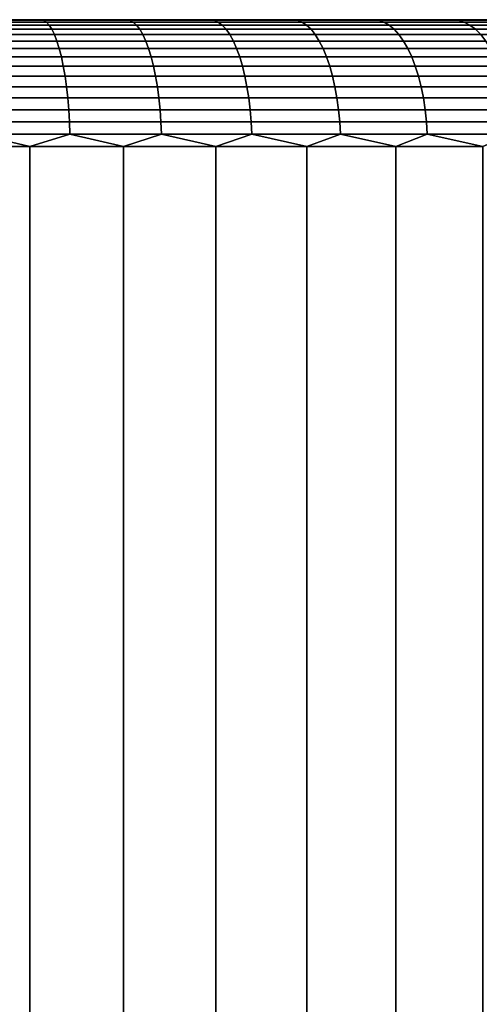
# Model space of a CAD drawing. Header units: metres. Extents: x -109 to 109, y -342 to 66.
# Tile 113 of 256: x -73.57 to -69.95, y 14.24 to 22. Entities that reach past the tile are written whole.
import ezdxf

# ---------------------------------------------------------------- set-up
doc = ezdxf.new("R2010")
doc.units = ezdxf.units.M
doc.layers.add('solid_K_24_62_16_000B91', color=7, linetype='CONTINUOUS')

msp = doc.modelspace()

# ---------------------------------------------------------------- linework, layer by layer
at = {"layer": 'solid_K_24_62_16_000B91'}
for points in [[(-63.018879, 22, -0.713614), (-89.9953, 22, -0.356733), (-90, 22), (-63.004696, 22, -0.356733)], [(-89.9953, 22, 0.356733), (-63, 22), (-63.004696, 22, -0.356733), (-90, 22)], [(-63.042534, 22, -1.070775), (-89.981125, 22, -0.713614), (-89.9953, 22, -0.356733), (-63.018879, 22, -0.713614)], [(-89.981125, 22, 0.713614), (-63.004696, 22, 0.356733), (-63, 22), (-89.9953, 22, 0.356733)], [(-63.075699, 22, -1.427599), (-89.957466, 22, -1.070775), (-89.981125, 22, -0.713614), (-63.042534, 22, -1.070775)], [(-89.957466, 22, 1.070775), (-63.018879, 22, 0.713614), (-63.004696, 22, 0.356733), (-89.981125, 22, 0.713614)], [(-63.118389, 22, -1.783965), (-89.924301, 22, -1.427599), (-89.957466, 22, -1.070775), (-63.075699, 22, -1.427599)], [(-89.924301, 22, 1.427599), (-63.042534, 22, 1.070775), (-63.018879, 22, 0.713614), (-89.957466, 22, 1.070775)], [(-63.170586, 22, -2.139295), (-89.881607, 22, -1.783965), (-89.924301, 22, -1.427599), (-63.118389, 22, -1.783965)], [(-89.881607, 22, 1.783965), (-63.075699, 22, 1.427599), (-63.042534, 22, 1.070775), (-89.924301, 22, 1.427599)], [(-63.232281, 22, -2.493508), (-89.829414, 22, -2.139295), (-89.881607, 22, -1.783965), (-63.170586, 22, -2.139295)], [(-89.829414, 22, 2.139295), (-63.118389, 22, 1.783965), (-63.075699, 22, 1.427599), (-89.881607, 22, 1.783965)], [(-63.303406, 22, -2.846016), (-89.767723, 22, -2.493508), (-89.829414, 22, -2.139295), (-63.232281, 22, -2.493508)], [(-89.767723, 22, 2.493508), (-63.170586, 22, 2.139295), (-63.118389, 22, 1.783965), (-89.829414, 22, 2.139295)], [(-63.383942, 22, -3.196723), (-89.696594, 22, -2.846016), (-89.767723, 22, -2.493508), (-63.303406, 22, -2.846016)], [(-89.696594, 22, 2.846016), (-63.232281, 22, 2.493508), (-63.170586, 22, 2.139295), (-89.767723, 22, 2.493508)], [(-63.473785, 22, -3.545088), (-89.616058, 22, -3.196723), (-89.696594, 22, -2.846016), (-63.383942, 22, -3.196723)], [(-89.616058, 22, 3.196723), (-63.303406, 22, 2.846016), (-63.232281, 22, 2.493508), (-89.696594, 22, 2.846016)], [(-63.57288, 22, -3.890957), (-89.526215, 22, -3.545088), (-89.616058, 22, -3.196723), (-63.473785, 22, -3.545088)], [(-89.526215, 22, 3.545088), (-63.383942, 22, 3.196723), (-63.303406, 22, 2.846016), (-89.616058, 22, 3.196723)], [(-63.681107, 22, -4.233901), (-89.427124, 22, -3.890957), (-89.526215, 22, -3.545088), (-63.57288, 22, -3.890957)], [(-89.427124, 22, 3.890957), (-63.473785, 22, 3.545088), (-63.383942, 22, 3.196723), (-89.526215, 22, 3.545088)], [(-63.798389, 22, -4.573744), (-89.318893, 22, -4.233901), (-89.427124, 22, -3.890957), (-63.681107, 22, -4.233901)], [(-89.318893, 22, 4.233901), (-63.57288, 22, 3.890957), (-63.473785, 22, 3.545088), (-89.427124, 22, 3.890957)], [(-63.924664, 22, -4.910286), (-89.201607, 22, -4.573744), (-89.318893, 22, -4.233901), (-63.798389, 22, -4.573744)], [(-89.201607, 22, 4.573744), (-63.681107, 22, 4.233901), (-63.57288, 22, 3.890957), (-89.318893, 22, 4.233901)], [(-64.059814, 22, -5.243268), (-89.075333, 22, -4.910286), (-89.201607, 22, -4.573744), (-63.924664, 22, -4.910286)], [(-89.075333, 22, 4.910286), (-63.798389, 22, 4.573744), (-63.681107, 22, 4.233901), (-89.201607, 22, 4.573744)], [(-64.203819, 22, -5.572597), (-88.940186, 22, -5.243268), (-89.075333, 22, -4.910286), (-64.059814, 22, -5.243268)], [(-88.940186, 22, 5.243268), (-63.924664, 22, 4.910286), (-63.798389, 22, 4.573744), (-89.075333, 22, 4.910286)], [(-64.356514, 22, -5.897942), (-88.796181, 22, -5.572597), (-88.940186, 22, -5.243268), (-64.203819, 22, -5.572597)], [(-88.796181, 22, 5.572597), (-64.059814, 22, 5.243268), (-63.924664, 22, 4.910286), (-88.940186, 22, 5.243268)], [(-64.517891, 22, -6.219251), (-88.643486, 22, -5.897942), (-88.796181, 22, -5.572597), (-64.356514, 22, -5.897942)], [(-88.643486, 22, 5.897942), (-64.203819, 22, 5.572597), (-64.059814, 22, 5.243268), (-88.796181, 22, 5.572597)], [(-64.687752, 22, -6.536106), (-88.482109, 22, -6.219251), (-88.643486, 22, -5.897942), (-64.517891, 22, -6.219251)], [(-88.482109, 22, 6.219251), (-64.356514, 22, 5.897942), (-64.203819, 22, 5.572597), (-88.643486, 22, 5.897942)], [(-64.866051, 22, -6.848449), (-88.312248, 22, -6.536106), (-88.482109, 22, -6.219251), (-64.687752, 22, -6.536106)], [(-88.312248, 22, 6.536106), (-64.517891, 22, 6.219251), (-64.356514, 22, 5.897942), (-88.482109, 22, 6.219251)], [(-65.052574, 22, -7.155867), (-88.133949, 22, -6.848449), (-88.312248, 22, -6.536106), (-64.866051, 22, -6.848449)], [(-88.133949, 22, 6.848449), (-64.687752, 22, 6.536106), (-64.517891, 22, 6.219251), (-88.312248, 22, 6.536106)], [(-65.247261, 22, -7.458269), (-87.947426, 22, -7.155867), (-88.133949, 22, -6.848449), (-65.052574, 22, -7.155867)], [(-87.947426, 22, 7.155867), (-64.866051, 22, 6.848449), (-64.687752, 22, 6.536106), (-88.133949, 22, 6.848449)], [(-65.449883, 22, -7.755315), (-87.752739, 22, -7.458269), (-87.947426, 22, -7.155867), (-65.247261, 22, -7.458269)], [(-87.752739, 22, 7.458269), (-65.052574, 22, 7.155867), (-64.866051, 22, 6.848449), (-87.947426, 22, 7.155867)], [(-65.660347, 22, -8.046859), (-87.550117, 22, -7.755315), (-87.752739, 22, -7.458269), (-65.449883, 22, -7.755315)], [(-87.550117, 22, 7.755315), (-65.247261, 22, 7.458269), (-65.052574, 22, 7.155867), (-87.752739, 22, 7.458269)], [(-65.878494, 22, -8.332685), (-87.339653, 22, -8.046859), (-87.550117, 22, -7.755315), (-65.660347, 22, -8.046859)], [(-87.339653, 22, 8.046859), (-65.449883, 22, 7.755315), (-65.247261, 22, 7.458269), (-87.550117, 22, 7.755315)], [(-66.104149, 22, -8.612562), (-87.121506, 22, -8.332685), (-87.339653, 22, -8.046859), (-65.878494, 22, -8.332685)], [(-87.121506, 22, 8.332685), (-65.660347, 22, 8.046859), (-65.449883, 22, 7.755315), (-87.339653, 22, 8.046859)], [(-66.337212, 22, -8.886374), (-86.895851, 22, -8.612562), (-87.121506, 22, -8.332685), (-66.104149, 22, -8.612562)], [(-86.895851, 22, 8.612562), (-65.878494, 22, 8.332685), (-65.660347, 22, 8.046859), (-87.121506, 22, 8.332685)], [(-66.337212, 22, -8.886374), (-86.662788, 22, -8.886374), (-86.895851, 22, -8.612562)], [(-86.662788, 22, 8.886374), (-66.104149, 22, 8.612562), (-65.878494, 22, 8.332685), (-86.895851, 22, 8.612562)], [(-66.577431, 22, -9.153826), (-86.422569, 22, -9.153826), (-86.662788, 22, -8.886374)], [(-66.337212, 22, -8.886374), (-66.577431, 22, -9.153826), (-86.662788, 22, -8.886374)], [(-86.662788, 22, 8.886374), (-66.337212, 22, 8.886374), (-66.104149, 22, 8.612562)], [(-86.662788, 22, 8.886374), (-86.422569, 22, 9.153826), (-66.337212, 22, 8.886374)], [(-66.824753, 22, -9.414858), (-86.175247, 22, -9.414858), (-86.422569, 22, -9.153826)], [(-66.577431, 22, -9.153826), (-66.824753, 22, -9.414858), (-86.422569, 22, -9.153826)], [(-86.422569, 22, 9.153826), (-66.577431, 22, 9.153826), (-66.337212, 22, 8.886374)], [(-86.422569, 22, 9.153826), (-86.175247, 22, 9.414858), (-66.577431, 22, 9.153826)], [(-67.07888, 22, -9.669148), (-85.92112, 22, -9.669148), (-86.175247, 22, -9.414858)], [(-66.824753, 22, -9.414858), (-67.07888, 22, -9.669148), (-86.175247, 22, -9.414858)], [(-86.175247, 22, 9.414858), (-66.824753, 22, 9.414858), (-66.577431, 22, 9.153826)], [(-86.175247, 22, 9.414858), (-85.92112, 22, 9.669148), (-66.824753, 22, 9.414858)], [(-67.33976, 22, -9.916654), (-85.66024, 22, -9.916654), (-85.92112, 22, -9.669148)], [(-67.07888, 22, -9.669148), (-67.33976, 22, -9.916654), (-85.92112, 22, -9.669148)], [(-85.92112, 22, 9.669148), (-67.07888, 22, 9.669148), (-66.824753, 22, 9.414858)], [(-85.92112, 22, 9.669148), (-85.66024, 22, 9.916654), (-67.07888, 22, 9.669148)], [(-67.607079, 22, -10.157063), (-85.392921, 22, -10.157063), (-85.66024, 22, -9.916654)], [(-67.33976, 22, -9.916654), (-67.607079, 22, -10.157063), (-85.66024, 22, -9.916654)], [(-85.66024, 22, 9.916654), (-67.33976, 22, 9.916654), (-67.07888, 22, 9.669148)], [(-85.66024, 22, 9.916654), (-85.392921, 22, 10.157063), (-67.33976, 22, 9.916654)], [(-67.88076, 22, -10.390321), (-85.11924, 22, -10.390321), (-85.392921, 22, -10.157063)], [(-67.607079, 22, -10.157063), (-67.88076, 22, -10.390321), (-85.392921, 22, -10.157063)], [(-85.392921, 22, 10.157063), (-67.607079, 22, 10.157063), (-67.33976, 22, 9.916654)], [(-85.392921, 22, 10.157063), (-85.11924, 22, 10.390321), (-67.607079, 22, 10.157063)], [(-68.160515, 22, -10.616163), (-84.839485, 22, -10.616163), (-85.11924, 22, -10.390321)], [(-67.88076, 22, -10.390321), (-68.160515, 22, -10.616163), (-85.11924, 22, -10.390321)], [(-85.11924, 22, 10.390321), (-67.88076, 22, 10.390321), (-67.607079, 22, 10.157063)], [(-85.11924, 22, 10.390321), (-84.839485, 22, 10.616163), (-67.88076, 22, 10.390321)], [(-68.446205, 22, -10.8345), (-84.553795, 22, -10.8345), (-84.839485, 22, -10.616163)], [(-68.160515, 22, -10.616163), (-68.446205, 22, -10.8345), (-84.839485, 22, -10.616163)], [(-84.839485, 22, 10.616163), (-68.160515, 22, 10.616163), (-67.88076, 22, 10.390321)], [(-84.839485, 22, 10.616163), (-84.553795, 22, 10.8345), (-68.160515, 22, 10.616163)], [(-68.737602, 22, -11.04514), (-84.262398, 22, -11.04514), (-84.553795, 22, -10.8345)], [(-68.446205, 22, -10.8345), (-68.737602, 22, -11.04514), (-84.553795, 22, -10.8345)], [(-84.553795, 22, 10.8345), (-68.446205, 22, 10.8345), (-68.160515, 22, 10.616163)], [(-84.553795, 22, 10.8345), (-84.262398, 22, 11.04514), (-68.446205, 22, 10.8345)], [(-69.034485, 22, -11.247938), (-83.965515, 22, -11.247938), (-84.262398, 22, -11.04514)], [(-68.737602, 22, -11.04514), (-69.034485, 22, -11.247938), (-84.262398, 22, -11.04514)], [(-84.262398, 22, 11.04514), (-68.737602, 22, 11.04514), (-68.446205, 22, 10.8345)], [(-84.262398, 22, 11.04514), (-83.965515, 22, 11.247938), (-68.737602, 22, 11.04514)], [(-69.336708, 22, -11.442779), (-83.663292, 22, -11.442779), (-83.965515, 22, -11.247938)], [(-69.034485, 22, -11.247938), (-69.336708, 22, -11.442779), (-83.965515, 22, -11.247938)], [(-83.965515, 22, 11.247938), (-69.034485, 22, 11.247938), (-68.737602, 22, 11.04514)], [(-83.965515, 22, 11.247938), (-83.663292, 22, 11.442779), (-69.034485, 22, 11.247938)], [(-69.643951, 22, -11.62947), (-83.356049, 22, -11.62947), (-83.663292, 22, -11.442779)], [(-69.336708, 22, -11.442779), (-69.643951, 22, -11.62947), (-83.663292, 22, -11.442779)], [(-83.663292, 22, 11.442779), (-69.336708, 22, 11.442779), (-69.034485, 22, 11.247938)], [(-83.663292, 22, 11.442779), (-83.356049, 22, 11.62947), (-69.336708, 22, 11.442779)], [(-69.956131, 22, -11.807952), (-83.043869, 22, -11.807952), (-83.356049, 22, -11.62947)], [(-69.643951, 22, -11.62947), (-69.956131, 22, -11.807952), (-83.356049, 22, -11.62947)], [(-83.356049, 22, 11.62947), (-69.643951, 22, 11.62947), (-69.336708, 22, 11.442779)], [(-83.356049, 22, 11.62947), (-83.043869, 22, 11.807952), (-69.643951, 22, 11.62947)], [(-70.272873, 22, -11.978015), (-82.727127, 22, -11.978015), (-83.043869, 22, -11.807952)], [(-69.956131, 22, -11.807952), (-70.272873, 22, -11.978015), (-83.043869, 22, -11.807952)], [(-83.043869, 22, 11.807952), (-69.956131, 22, 11.807952), (-69.643951, 22, 11.62947)], [(-83.043869, 22, 11.807952), (-82.727127, 22, 11.978015), (-69.956131, 22, 11.807952)], [(-70.594116, 22, -12.139627), (-82.405884, 22, -12.139627), (-82.727127, 22, -11.978015)], [(-70.272873, 22, -11.978015), (-70.594116, 22, -12.139627), (-82.727127, 22, -11.978015)], [(-82.727127, 22, 11.978015), (-70.272873, 22, 11.978015), (-69.956131, 22, 11.807952)], [(-82.727127, 22, 11.978015), (-82.405884, 22, 12.139627), (-70.272873, 22, 11.978015)], [(-70.919464, 22, -12.292583), (-82.080536, 22, -12.292583), (-82.405884, 22, -12.139627)], [(-70.594116, 22, -12.139627), (-70.919464, 22, -12.292583), (-82.405884, 22, -12.139627)], [(-82.405884, 22, 12.139627), (-70.594116, 22, 12.139627), (-70.272873, 22, 11.978015)], [(-82.405884, 22, 12.139627), (-82.080536, 22, 12.292583), (-70.594116, 22, 12.139627)], [(-71.248856, 22, -12.436859), (-81.751144, 22, -12.436859), (-82.080536, 22, -12.292583)], [(-70.919464, 22, -12.292583), (-71.248856, 22, -12.436859), (-82.080536, 22, -12.292583)], [(-82.080536, 22, 12.292583), (-70.919464, 22, 12.292583), (-70.594116, 22, 12.139627)], [(-82.080536, 22, 12.292583), (-81.751144, 22, 12.436859), (-70.919464, 22, 12.292583)], [(-71.581902, 22, -12.57228), (-81.418098, 22, -12.57228), (-81.751144, 22, -12.436859)], [(-71.248856, 22, -12.436859), (-71.581902, 22, -12.57228), (-81.751144, 22, -12.436859)], [(-81.751144, 22, 12.436859), (-71.248856, 22, 12.436859), (-70.919464, 22, 12.292583)], [(-81.751144, 22, 12.436859), (-81.418098, 22, 12.57228), (-71.248856, 22, 12.436859)], [(-71.91848, 22, -12.698807), (-81.08152, 22, -12.698807), (-81.418098, 22, -12.57228)], [(-71.581902, 22, -12.57228), (-71.91848, 22, -12.698807), (-81.418098, 22, -12.57228)], [(-81.418098, 22, 12.57228), (-71.581902, 22, 12.57228), (-71.248856, 22, 12.436859)], [(-81.418098, 22, 12.57228), (-81.08152, 22, 12.698807), (-71.581902, 22, 12.57228)], [(-72.258286, 22, -12.81631), (-80.741714, 22, -12.81631), (-81.08152, 22, -12.698807)], [(-71.91848, 22, -12.698807), (-72.258286, 22, -12.81631), (-81.08152, 22, -12.698807)], [(-81.08152, 22, 12.698807), (-71.91848, 22, 12.698807), (-71.581902, 22, 12.57228)], [(-81.08152, 22, 12.698807), (-80.741714, 22, 12.81631), (-71.91848, 22, 12.698807)], [(-72.601097, 22, -12.924726), (-80.398903, 22, -12.924726), (-80.741714, 22, -12.81631)], [(-72.258286, 22, -12.81631), (-72.601097, 22, -12.924726), (-80.741714, 22, -12.81631)], [(-80.741714, 22, 12.81631), (-72.258286, 22, 12.81631), (-71.91848, 22, 12.698807)], [(-80.741714, 22, 12.81631), (-80.398903, 22, 12.924726), (-72.258286, 22, 12.81631)], [(-72.946701, 22, -13.023979), (-80.053299, 22, -13.023979), (-80.398903, 22, -12.924726)], [(-72.601097, 22, -12.924726), (-72.946701, 22, -13.023979), (-80.398903, 22, -12.924726)], [(-80.398903, 22, 12.924726), (-72.601097, 22, 12.924726), (-72.258286, 22, 12.81631)], [(-80.398903, 22, 12.924726), (-80.053299, 22, 13.023979), (-72.601097, 22, 12.924726)], [(-73.294777, 22, -13.113983), (-79.705223, 22, -13.113983), (-80.053299, 22, -13.023979)], [(-72.946701, 22, -13.023979), (-73.294777, 22, -13.113983), (-80.053299, 22, -13.023979)], [(-80.053299, 22, 13.023979), (-72.946701, 22, 13.023979), (-72.601097, 22, 12.924726)], [(-80.053299, 22, 13.023979), (-79.705223, 22, 13.113983), (-72.946701, 22, 13.023979)], [(-73.294777, 22, -13.113983), (-73.645203, 22, -13.194698), (-79.705223, 22, -13.113983)], [(-79.705223, 22, 13.113983), (-73.294777, 22, 13.113983), (-72.946701, 22, 13.023979)], [(-79.705223, 22, 13.113983), (-79.354797, 22, 13.194698), (-73.294777, 22, 13.113983)], [(-79.354797, 22, 13.194698), (-73.645203, 22, 13.194698), (-73.294777, 22, 13.113983)], [(-73.377014, 21.995319, -13.233134), (-74.062386, 21.995319, -13.376356), (-73.645203, 22, -13.194698)], [(-74.062386, 21.995319, 13.376356), (-73.377014, 21.995319, 13.233134), (-73.997559, 22, 13.266039)], [(-74.04496, 21.981033, 13.471971), (-73.354691, 21.981033, 13.327725), (-73.377014, 21.995319, 13.233134), (-74.062386, 21.995319, 13.376356)], [(-73.354691, 21.981033, -13.327725), (-74.04496, 21.981033, -13.471971), (-74.062386, 21.995319, -13.376356), (-73.377014, 21.995319, -13.233134)], [(-74.02787, 21.957281, 13.565744), (-73.332802, 21.957281, 13.420495), (-73.354691, 21.981033, 13.327725), (-74.04496, 21.981033, 13.471971)], [(-73.332802, 21.957281, -13.420495), (-74.02787, 21.957281, -13.565744), (-74.04496, 21.981033, -13.471971), (-73.354691, 21.981033, -13.327725)], [(-73.377014, 21.995319, 13.233134), (-73.645203, 22, 13.194698), (-73.997559, 22, 13.266039)], [(-73.377014, 21.995319, -13.233134), (-73.645203, 22, -13.194698), (-73.294777, 22, -13.113983)], [(-73.377014, 21.995319, 13.233134), (-73.294777, 22, 13.113983), (-73.645203, 22, 13.194698)], [(-73.377014, 21.995319, -13.233134), (-73.294777, 22, -13.113983), (-72.946701, 22, -13.023979)], [(-72.699928, 21.995319, -13.054821), (-73.377014, 21.995319, -13.233134), (-72.946701, 22, -13.023979)], [(-73.377014, 21.995319, 13.233134), (-72.699928, 21.995319, 13.054821), (-73.294777, 22, 13.113983)], [(-73.354691, 21.981033, 13.327725), (-72.672768, 21.981033, 13.148137), (-72.699928, 21.995319, 13.054821), (-73.377014, 21.995319, 13.233134)], [(-72.672768, 21.981033, -13.148137), (-73.354691, 21.981033, -13.327725), (-73.377014, 21.995319, -13.233134), (-72.699928, 21.995319, -13.054821)], [(-73.332802, 21.957281, 13.420495), (-72.646126, 21.957281, 13.239657), (-72.672768, 21.981033, 13.148137), (-73.354691, 21.981033, 13.327725)], [(-72.646126, 21.957281, -13.239657), (-73.332802, 21.957281, -13.420495), (-73.354691, 21.981033, -13.327725), (-72.672768, 21.981033, -13.148137)], [(-72.699928, 21.995319, 13.054821), (-72.946701, 22, 13.023979), (-73.294777, 22, 13.113983)], [(-72.699928, 21.995319, -13.054821), (-72.946701, 22, -13.023979), (-72.601097, 22, -12.924726)], [(-72.699928, 21.995319, 13.054821), (-72.601097, 22, 12.924726), (-72.946701, 22, 13.023979)], [(-72.699928, 21.995319, -13.054821), (-72.601097, 22, -12.924726), (-72.258286, 22, -12.81631)], [(-72.032921, 21.995319, -12.841888), (-72.699928, 21.995319, -13.054821), (-72.258286, 22, -12.81631)], [(-72.699928, 21.995319, 13.054821), (-72.032921, 21.995319, 12.841888), (-72.601097, 22, 12.924726)], [(-72.672768, 21.981033, 13.148137), (-72.000992, 21.981033, 12.933682), (-72.032921, 21.995319, 12.841888), (-72.699928, 21.995319, 13.054821)], [(-72.000992, 21.981033, -12.933682), (-72.672768, 21.981033, -13.148137), (-72.699928, 21.995319, -13.054821), (-72.032921, 21.995319, -12.841888)], [(-72.646126, 21.957281, 13.239657), (-71.969681, 21.957281, 13.02371), (-72.000992, 21.981033, 12.933682), (-72.672768, 21.981033, 13.148137)], [(-71.969681, 21.957281, -13.02371), (-72.646126, 21.957281, -13.239657), (-72.672768, 21.981033, -13.148137), (-72.000992, 21.981033, -12.933682)], [(-72.032921, 21.995319, 12.841888), (-72.258286, 22, 12.81631), (-72.601097, 22, 12.924726)], [(-72.032921, 21.995319, -12.841888), (-72.258286, 22, -12.81631), (-71.91848, 22, -12.698807)], [(-72.032921, 21.995319, 12.841888), (-71.91848, 22, 12.698807), (-72.258286, 22, 12.81631)], [(-72.032921, 21.995319, -12.841888), (-71.91848, 22, -12.698807), (-71.581902, 22, -12.57228)], [(-71.377762, 21.995319, -12.594902), (-72.032921, 21.995319, -12.841888), (-71.581902, 22, -12.57228)], [(-72.032921, 21.995319, 12.841888), (-71.377762, 21.995319, 12.594902), (-71.91848, 22, 12.698807)], [(-72.000992, 21.981033, 12.933682), (-71.341148, 21.981033, 12.684931), (-71.377762, 21.995319, 12.594902), (-72.032921, 21.995319, 12.841888)], [(-71.341148, 21.981033, -12.684931), (-72.000992, 21.981033, -12.933682), (-72.032921, 21.995319, -12.841888), (-71.377762, 21.995319, -12.594902)], [(-71.969681, 21.957281, 13.02371), (-71.305237, 21.957281, 12.773227), (-71.341148, 21.981033, 12.684931), (-72.000992, 21.981033, 12.933682)], [(-71.305237, 21.957281, -12.773227), (-71.969681, 21.957281, -13.02371), (-72.000992, 21.981033, -12.933682), (-71.341148, 21.981033, -12.684931)], [(-71.377762, 21.995319, 12.594902), (-71.581902, 22, 12.57228), (-71.91848, 22, 12.698807)], [(-71.377762, 21.995319, -12.594902), (-71.581902, 22, -12.57228), (-71.248856, 22, -12.436859)], [(-71.377762, 21.995319, 12.594902), (-71.248856, 22, 12.436859), (-71.581902, 22, 12.57228)], [(-71.377762, 21.995319, -12.594902), (-71.248856, 22, -12.436859), (-70.919464, 22, -12.292583)], [(-70.736183, 21.995319, -12.314516), (-71.377762, 21.995319, -12.594902), (-70.919464, 22, -12.292583)], [(-71.377762, 21.995319, 12.594902), (-70.736183, 21.995319, 12.314516), (-71.248856, 22, 12.436859)], [(-71.341148, 21.981033, 12.684931), (-70.694984, 21.981033, 12.40254), (-70.736183, 21.995319, 12.314516), (-71.377762, 21.995319, 12.594902)], [(-70.694984, 21.981033, -12.40254), (-71.341148, 21.981033, -12.684931), (-71.377762, 21.995319, -12.594902), (-70.736183, 21.995319, -12.314516)], [(-71.305237, 21.957281, 12.773227), (-70.654579, 21.957281, 12.488871), (-70.694984, 21.981033, 12.40254), (-71.341148, 21.981033, 12.684931)], [(-70.654579, 21.957281, -12.488871), (-71.305237, 21.957281, -12.773227), (-71.341148, 21.981033, -12.684931), (-70.694984, 21.981033, -12.40254)], [(-70.736183, 21.995319, 12.314516), (-70.919464, 22, 12.292583), (-71.248856, 22, 12.436859)], [(-70.736183, 21.995319, -12.314516), (-70.919464, 22, -12.292583), (-70.594116, 22, -12.139627)], [(-70.736183, 21.995319, 12.314516), (-70.594116, 22, 12.139627), (-70.919464, 22, 12.292583)], [(-70.736183, 21.995319, -12.314516), (-70.594116, 22, -12.139627), (-70.272873, 22, -11.978015)], [(-70.109894, 21.995319, -12.001474), (-70.736183, 21.995319, -12.314516), (-70.272873, 22, -11.978015)], [(-70.736183, 21.995319, 12.314516), (-70.109894, 21.995319, 12.001474), (-70.594116, 22, 12.139627)], [(-70.694984, 21.981033, 12.40254), (-70.064217, 21.981033, 12.087261), (-70.109894, 21.995319, 12.001474), (-70.736183, 21.995319, 12.314516)], [(-70.064217, 21.981033, -12.087261), (-70.694984, 21.981033, -12.40254), (-70.736183, 21.995319, -12.314516), (-70.109894, 21.995319, -12.001474)], [(-70.654579, 21.957281, 12.488871), (-70.019417, 21.957281, 12.171396), (-70.064217, 21.981033, 12.087261), (-70.694984, 21.981033, 12.40254)], [(-70.019417, 21.957281, -12.171396), (-70.654579, 21.957281, -12.488871), (-70.694984, 21.981033, -12.40254), (-70.064217, 21.981033, -12.087261)], [(-70.109894, 21.995319, 12.001474), (-70.272873, 22, 11.978015), (-70.594116, 22, 12.139627)], [(-70.109894, 21.995319, -12.001474), (-70.272873, 22, -11.978015), (-69.956131, 22, -11.807952)], [(-70.109894, 21.995319, 12.001474), (-69.956131, 22, 11.807952), (-70.272873, 22, 11.978015)], [(-70.109894, 21.995319, -12.001474), (-69.956131, 22, -11.807952), (-69.643951, 22, -11.62947)], [(-69.500542, 21.995319, -11.656607), (-70.109894, 21.995319, -12.001474), (-69.643951, 22, -11.62947)], [(-70.109894, 21.995319, 12.001474), (-69.500542, 21.995319, 11.656607), (-69.956131, 22, 11.807952)], [(-70.064217, 21.981033, 12.087261), (-69.450508, 21.981033, 11.739928), (-69.500542, 21.995319, 11.656607), (-70.109894, 21.995319, 12.001474)], [(-69.450508, 21.981033, -11.739928), (-70.064217, 21.981033, -12.087261), (-70.109894, 21.995319, -12.001474), (-69.500542, 21.995319, -11.656607)], [(-70.019417, 21.957281, 12.171396), (-69.401443, 21.957281, 11.821646), (-69.450508, 21.981033, 11.739928), (-70.064217, 21.981033, 12.087261)], [(-69.401443, 21.957281, -11.821646), (-70.019417, 21.957281, -12.171396), (-70.064217, 21.981033, -12.087261), (-69.450508, 21.981033, -11.739928)], [(-69.500542, 21.995319, 11.656607), (-69.643951, 22, 11.62947), (-69.956131, 22, 11.807952)], [(-74.011284, 21.924292, 13.656774), (-73.311546, 21.924292, 13.51055), (-73.332802, 21.957281, 13.420495), (-74.02787, 21.957281, 13.565744)], [(-73.311546, 21.924292, -13.51055), (-74.011284, 21.924292, -13.656774), (-74.02787, 21.957281, -13.565744), (-73.332802, 21.957281, -13.420495)], [(-73.995354, 21.882383, 13.74418), (-73.291138, 21.882383, 13.59702), (-73.311546, 21.924292, 13.51055), (-74.011284, 21.924292, 13.656774)], [(-73.291138, 21.882383, -13.59702), (-73.995354, 21.882383, -13.74418), (-74.011284, 21.924292, -13.656774), (-73.311546, 21.924292, -13.51055)], [(-73.98024, 21.831961, 13.827118), (-73.271774, 21.831961, 13.67907), (-73.291138, 21.882383, 13.59702), (-73.995354, 21.882383, 13.74418)], [(-73.271774, 21.831961, -13.67907), (-73.98024, 21.831961, -13.827118), (-73.995354, 21.882383, -13.74418), (-73.291138, 21.882383, -13.59702)], [(-73.311546, 21.924292, 13.51055), (-72.62027, 21.924292, 13.328499), (-72.646126, 21.957281, 13.239657), (-73.332802, 21.957281, 13.420495)], [(-72.62027, 21.924292, -13.328499), (-73.311546, 21.924292, -13.51055), (-73.332802, 21.957281, -13.420495), (-72.646126, 21.957281, -13.239657)], [(-73.291138, 21.882383, 13.59702), (-72.595436, 21.882383, 13.413803), (-72.62027, 21.924292, 13.328499), (-73.311546, 21.924292, 13.51055)], [(-72.595436, 21.882383, -13.413803), (-73.291138, 21.882383, -13.59702), (-73.311546, 21.924292, -13.51055), (-72.62027, 21.924292, -13.328499)], [(-73.271774, 21.831961, 13.67907), (-72.571877, 21.831961, 13.494748), (-72.595436, 21.882383, 13.413803), (-73.291138, 21.882383, 13.59702)], [(-72.571877, 21.831961, -13.494748), (-73.271774, 21.831961, -13.67907), (-73.291138, 21.882383, -13.59702), (-72.595436, 21.882383, -13.413803)], [(-72.62027, 21.924292, 13.328499), (-71.939278, 21.924292, 13.111102), (-71.969681, 21.957281, 13.02371), (-72.646126, 21.957281, 13.239657)], [(-71.939278, 21.924292, -13.111102), (-72.62027, 21.924292, -13.328499), (-72.646126, 21.957281, -13.239657), (-71.969681, 21.957281, -13.02371)], [(-72.595436, 21.882383, 13.413803), (-71.910088, 21.882383, 13.195016), (-71.939278, 21.924292, 13.111102), (-72.62027, 21.924292, 13.328499)], [(-71.910088, 21.882383, -13.195016), (-72.595436, 21.882383, -13.413803), (-72.62027, 21.924292, -13.328499), (-71.939278, 21.924292, -13.111102)], [(-72.571877, 21.831961, 13.494748), (-71.882393, 21.831961, 13.274641), (-71.910088, 21.882383, 13.195016), (-72.595436, 21.882383, 13.413803)], [(-71.882393, 21.831961, -13.274641), (-72.571877, 21.831961, -13.494748), (-72.595436, 21.882383, -13.413803), (-71.910088, 21.882383, -13.195016)], [(-71.939278, 21.924292, 13.111102), (-71.270378, 21.924292, 12.858938), (-71.305237, 21.957281, 12.773227), (-71.969681, 21.957281, 13.02371)], [(-71.270378, 21.924292, -12.858938), (-71.939278, 21.924292, -13.111102), (-71.969681, 21.957281, -13.02371), (-71.305237, 21.957281, -12.773227)], [(-71.910088, 21.882383, 13.195016), (-71.236908, 21.882383, 12.941237), (-71.270378, 21.924292, 12.858938), (-71.939278, 21.924292, 13.111102)], [(-71.236908, 21.882383, -12.941237), (-71.910088, 21.882383, -13.195016), (-71.939278, 21.924292, -13.111102), (-71.270378, 21.924292, -12.858938)], [(-71.882393, 21.831961, 13.274641), (-71.205154, 21.831961, 13.019331), (-71.236908, 21.882383, 12.941237), (-71.910088, 21.882383, 13.195016)], [(-71.205154, 21.831961, -13.019331), (-71.882393, 21.831961, -13.274641), (-71.910088, 21.882383, -13.195016), (-71.236908, 21.882383, -12.941237)], [(-71.270378, 21.924292, 12.858938), (-70.615356, 21.924292, 12.572674), (-70.654579, 21.957281, 12.488871), (-71.305237, 21.957281, 12.773227)], [(-70.615356, 21.924292, -12.572674), (-71.270378, 21.924292, -12.858938), (-71.305237, 21.957281, -12.773227), (-70.654579, 21.957281, -12.488871)], [(-71.236908, 21.882383, 12.941237), (-70.57769, 21.882383, 12.653141), (-70.615356, 21.924292, 12.572674), (-71.270378, 21.924292, 12.858938)], [(-70.57769, 21.882383, -12.653141), (-71.236908, 21.882383, -12.941237), (-71.270378, 21.924292, -12.858938), (-70.615356, 21.924292, -12.572674)], [(-71.205154, 21.831961, 13.019331), (-70.541954, 21.831961, 12.729496), (-70.57769, 21.882383, 12.653141), (-71.236908, 21.882383, 12.941237)], [(-70.541954, 21.831961, -12.729496), (-71.205154, 21.831961, -13.019331), (-71.236908, 21.882383, -12.941237), (-70.57769, 21.882383, -12.653141)], [(-70.615356, 21.924292, 12.572674), (-69.975929, 21.924292, 12.25307), (-70.019417, 21.957281, 12.171396), (-70.654579, 21.957281, 12.488871)], [(-69.975929, 21.924292, -12.25307), (-70.615356, 21.924292, -12.572674), (-70.654579, 21.957281, -12.488871), (-70.019417, 21.957281, -12.171396)], [(-70.57769, 21.882383, 12.653141), (-69.934174, 21.882383, 12.331491), (-69.975929, 21.924292, 12.25307), (-70.615356, 21.924292, 12.572674)], [(-69.934174, 21.882383, -12.331491), (-70.57769, 21.882383, -12.653141), (-70.615356, 21.924292, -12.572674), (-69.975929, 21.924292, -12.25307)], [(-70.541954, 21.831961, 12.729496), (-69.894554, 21.831961, 12.405905), (-69.934174, 21.882383, 12.331491), (-70.57769, 21.882383, 12.653141)], [(-69.894554, 21.831961, -12.405905), (-70.541954, 21.831961, -12.729496), (-70.57769, 21.882383, -12.653141), (-69.934174, 21.882383, -12.331491)], [(-69.975929, 21.924292, 12.25307), (-69.353806, 21.924292, 11.900972), (-69.401443, 21.957281, 11.821646), (-70.019417, 21.957281, 12.171396)], [(-69.353806, 21.924292, -11.900972), (-69.975929, 21.924292, -12.25307), (-70.019417, 21.957281, -12.171396), (-69.401443, 21.957281, -11.821646)], [(-69.934174, 21.882383, 12.331491), (-69.308075, 21.882383, 11.97714), (-69.353806, 21.924292, 11.900972), (-69.975929, 21.924292, 12.25307)], [(-69.308075, 21.882383, -11.97714), (-69.934174, 21.882383, -12.331491), (-69.975929, 21.924292, -12.25307), (-69.353806, 21.924292, -11.900972)], [(-73.966087, 21.773508, 13.90479), (-73.253639, 21.773508, 13.75591), (-73.271774, 21.831961, 13.67907), (-73.98024, 21.831961, 13.827118)], [(-73.253639, 21.773508, -13.75591), (-73.966087, 21.773508, -13.90479), (-73.98024, 21.831961, -13.827118), (-73.271774, 21.831961, -13.67907)], [(-73.253639, 21.773508, 13.75591), (-72.549812, 21.773508, 13.570553), (-72.571877, 21.831961, 13.494748), (-73.271774, 21.831961, 13.67907)], [(-72.549812, 21.773508, -13.570553), (-73.253639, 21.773508, -13.75591), (-73.271774, 21.831961, -13.67907), (-72.571877, 21.831961, -13.494748)], [(-72.549812, 21.773508, 13.570553), (-71.856453, 21.773508, 13.349209), (-71.882393, 21.831961, 13.274641), (-72.571877, 21.831961, 13.494748)], [(-71.856453, 21.773508, -13.349209), (-72.549812, 21.773508, -13.570553), (-72.571877, 21.831961, -13.494748), (-71.882393, 21.831961, -13.274641)], [(-71.856453, 21.773508, 13.349209), (-71.175407, 21.773508, 13.092464), (-71.205154, 21.831961, 13.019331), (-71.882393, 21.831961, 13.274641)], [(-71.175407, 21.773508, -13.092464), (-71.856453, 21.773508, -13.349209), (-71.882393, 21.831961, -13.274641), (-71.205154, 21.831961, -13.019331)], [(-71.175407, 21.773508, 13.092464), (-70.508484, 21.773508, 12.801002), (-70.541954, 21.831961, 12.729496), (-71.205154, 21.831961, 13.019331)], [(-70.508484, 21.773508, -12.801002), (-71.175407, 21.773508, -13.092464), (-71.205154, 21.831961, -13.019331), (-70.541954, 21.831961, -12.729496)], [(-70.508484, 21.773508, 12.801002), (-69.857452, 21.773508, 12.475594), (-69.894554, 21.831961, 12.405905), (-70.541954, 21.831961, 12.729496)], [(-69.857452, 21.773508, -12.475594), (-70.508484, 21.773508, -12.801002), (-70.541954, 21.831961, -12.729496), (-69.894554, 21.831961, -12.405905)], [(-73.953026, 21.707592, 13.976444), (-73.236916, 21.707592, 13.826797), (-73.253639, 21.773508, 13.75591), (-73.966087, 21.773508, 13.90479)], [(-73.236916, 21.707592, -13.826797), (-73.953026, 21.707592, -13.976444), (-73.966087, 21.773508, -13.90479), (-73.253639, 21.773508, -13.75591)], [(-73.236916, 21.707592, 13.826797), (-72.529457, 21.707592, 13.640485), (-72.549812, 21.773508, 13.570553), (-73.253639, 21.773508, 13.75591)], [(-72.529457, 21.707592, -13.640485), (-73.236916, 21.707592, -13.826797), (-73.253639, 21.773508, -13.75591), (-72.549812, 21.773508, -13.570553)], [(-72.529457, 21.707592, 13.640485), (-71.83252, 21.707592, 13.418), (-71.856453, 21.773508, 13.349209), (-72.549812, 21.773508, 13.570553)], [(-71.83252, 21.707592, -13.418), (-72.529457, 21.707592, -13.640485), (-72.549812, 21.773508, -13.570553), (-71.856453, 21.773508, -13.349209)], [(-71.83252, 21.707592, 13.418), (-71.147972, 21.707592, 13.159933), (-71.175407, 21.773508, 13.092464), (-71.856453, 21.773508, 13.349209)], [(-71.147972, 21.707592, -13.159933), (-71.83252, 21.707592, -13.418), (-71.856453, 21.773508, -13.349209), (-71.175407, 21.773508, -13.092464)], [(-71.147972, 21.707592, 13.159933), (-70.477608, 21.707592, 12.866968), (-70.508484, 21.773508, 12.801002), (-71.175407, 21.773508, 13.092464)], [(-70.477608, 21.707592, -12.866968), (-71.147972, 21.707592, -13.159933), (-71.175407, 21.773508, -13.092464), (-70.508484, 21.773508, -12.801002)], [(-70.477608, 21.707592, 12.866968), (-69.823219, 21.707592, 12.539883), (-69.857452, 21.773508, 12.475594), (-70.508484, 21.773508, 12.801002)], [(-69.823219, 21.707592, -12.539883), (-70.477608, 21.707592, -12.866968), (-70.508484, 21.773508, -12.801002), (-69.857452, 21.773508, -12.475594)], [(-73.941193, 21.634848, 14.04139), (-73.221748, 21.634848, 13.891048), (-73.236916, 21.707592, 13.826797), (-73.953026, 21.707592, 13.976444)], [(-73.221748, 21.634848, -13.891048), (-73.941193, 21.634848, -14.04139), (-73.953026, 21.707592, -13.976444), (-73.236916, 21.707592, -13.826797)], [(-73.221748, 21.634848, 13.891048), (-72.511002, 21.634848, 13.70387), (-72.529457, 21.707592, 13.640485), (-73.236916, 21.707592, 13.826797)], [(-72.511002, 21.634848, -13.70387), (-73.221748, 21.634848, -13.891048), (-73.236916, 21.707592, -13.826797), (-72.529457, 21.707592, -13.640485)], [(-72.511002, 21.634848, 13.70387), (-71.810837, 21.634848, 13.480351), (-71.83252, 21.707592, 13.418), (-72.529457, 21.707592, 13.640485)], [(-71.810837, 21.634848, -13.480351), (-72.511002, 21.634848, -13.70387), (-72.529457, 21.707592, -13.640485), (-71.83252, 21.707592, -13.418)], [(-71.810837, 21.634848, 13.480351), (-71.1231, 21.634848, 13.221086), (-71.147972, 21.707592, 13.159933), (-71.83252, 21.707592, 13.418)], [(-71.1231, 21.634848, -13.221086), (-71.810837, 21.634848, -13.480351), (-71.83252, 21.707592, -13.418), (-71.147972, 21.707592, -13.159933)], [(-71.1231, 21.634848, 13.221086), (-70.449623, 21.634848, 12.92676), (-70.477608, 21.707592, 12.866968), (-71.147972, 21.707592, 13.159933)], [(-70.449623, 21.634848, -12.92676), (-71.1231, 21.634848, -13.221086), (-71.147972, 21.707592, -13.159933), (-70.477608, 21.707592, -12.866968)], [(-70.449623, 21.634848, 12.92676), (-69.792191, 21.634848, 12.598154), (-69.823219, 21.707592, 12.539883), (-70.477608, 21.707592, 12.866968)], [(-69.792191, 21.634848, -12.598154), (-70.449623, 21.634848, -12.92676), (-70.477608, 21.707592, -12.866968), (-69.823219, 21.707592, -12.539883)], [(-73.930695, 21.555979, 14.099002), (-73.208298, 21.555979, 13.948043), (-73.221748, 21.634848, 13.891048), (-73.941193, 21.634848, 14.04139)], [(-73.208298, 21.555979, -13.948043), (-73.930695, 21.555979, -14.099002), (-73.941193, 21.634848, -14.04139), (-73.221748, 21.634848, -13.891048)], [(-73.208298, 21.555979, 13.948043), (-72.494637, 21.555979, 13.760097), (-72.511002, 21.634848, 13.70387), (-73.221748, 21.634848, 13.891048)], [(-72.494637, 21.555979, -13.760097), (-73.208298, 21.555979, -13.948043), (-73.221748, 21.634848, -13.891048), (-72.511002, 21.634848, -13.70387)], [(-72.494637, 21.555979, 13.760097), (-71.791595, 21.555979, 13.535661), (-71.810837, 21.634848, 13.480351), (-72.511002, 21.634848, 13.70387)], [(-71.791595, 21.555979, -13.535661), (-72.494637, 21.555979, -13.760097), (-72.511002, 21.634848, -13.70387), (-71.810837, 21.634848, -13.480351)], [(-71.791595, 21.555979, 13.535661), (-71.101036, 21.555979, 13.275331), (-71.1231, 21.634848, 13.221086), (-71.810837, 21.634848, 13.480351)], [(-71.101036, 21.555979, -13.275331), (-71.791595, 21.555979, -13.535661), (-71.810837, 21.634848, -13.480351), (-71.1231, 21.634848, -13.221086)], [(-71.101036, 21.555979, 13.275331), (-70.424797, 21.555979, 12.979797), (-70.449623, 21.634848, 12.92676), (-71.1231, 21.634848, 13.221086)], [(-70.424797, 21.555979, -12.979797), (-71.101036, 21.555979, -13.275331), (-71.1231, 21.634848, -13.221086), (-70.449623, 21.634848, -12.92676)], [(-70.424797, 21.555979, 12.979797), (-69.764671, 21.555979, 12.649843), (-69.792191, 21.634848, 12.598154), (-70.449623, 21.634848, 12.92676)], [(-69.764671, 21.555979, -12.649843), (-70.424797, 21.555979, -12.979797), (-70.449623, 21.634848, -12.92676), (-69.792191, 21.634848, -12.598154)], [(-73.921631, 21.471743, 14.148723), (-73.196693, 21.471743, 13.997231), (-73.208298, 21.555979, 13.948043), (-73.930695, 21.555979, 14.099002)], [(-73.196693, 21.471743, -13.997231), (-73.921631, 21.471743, -14.148723), (-73.930695, 21.555979, -14.099002), (-73.208298, 21.555979, -13.948043)], [(-73.196693, 21.471743, 13.997231), (-72.480515, 21.471743, 13.808622), (-72.494637, 21.555979, 13.760097), (-73.208298, 21.555979, 13.948043)], [(-72.480515, 21.471743, -13.808622), (-73.196693, 21.471743, -13.997231), (-73.208298, 21.555979, -13.948043), (-72.494637, 21.555979, -13.760097)], [(-72.480515, 21.471743, 13.808622), (-71.774994, 21.471743, 13.583395), (-71.791595, 21.555979, 13.535661), (-72.494637, 21.555979, 13.760097)], [(-71.774994, 21.471743, -13.583395), (-72.480515, 21.471743, -13.808622), (-72.494637, 21.555979, -13.760097), (-71.791595, 21.555979, -13.535661)], [(-71.774994, 21.471743, 13.583395), (-71.082001, 21.471743, 13.322146), (-71.101036, 21.555979, 13.275331), (-71.791595, 21.555979, 13.535661)], [(-71.082001, 21.471743, -13.322146), (-71.774994, 21.471743, -13.583395), (-71.791595, 21.555979, -13.535661), (-71.101036, 21.555979, -13.275331)], [(-71.082001, 21.471743, 13.322146), (-70.403374, 21.471743, 13.025571), (-70.424797, 21.555979, 12.979797), (-71.101036, 21.555979, 13.275331)], [(-70.403374, 21.471743, -13.025571), (-71.082001, 21.471743, -13.322146), (-71.101036, 21.555979, -13.275331), (-70.424797, 21.555979, -12.979797)], [(-70.403374, 21.471743, 13.025571), (-69.740921, 21.471743, 12.694453), (-69.764671, 21.555979, 12.649843), (-70.424797, 21.555979, 12.979797)], [(-69.740921, 21.471743, -12.694453), (-70.403374, 21.471743, -13.025571), (-70.424797, 21.555979, -12.979797), (-69.764671, 21.555979, -12.649843)], [(-73.914093, 21.382956, 14.190072), (-73.187035, 21.382956, 14.038138), (-73.196693, 21.471743, 13.997231), (-73.921631, 21.471743, 14.148723)], [(-73.187035, 21.382956, -14.038138), (-73.914093, 21.382956, -14.190072), (-73.921631, 21.471743, -14.148723), (-73.196693, 21.471743, -13.997231)], [(-73.187035, 21.382956, 14.038138), (-72.468765, 21.382956, 13.848978), (-72.480515, 21.471743, 13.808622), (-73.196693, 21.471743, 13.997231)], [(-72.468765, 21.382956, -13.848978), (-73.187035, 21.382956, -14.038138), (-73.196693, 21.471743, -13.997231), (-72.480515, 21.471743, -13.808622)], [(-72.468765, 21.382956, 13.848978), (-71.761185, 21.382956, 13.623093), (-71.774994, 21.471743, 13.583395), (-72.480515, 21.471743, 13.808622)], [(-71.761185, 21.382956, -13.623093), (-72.468765, 21.382956, -13.848978), (-72.480515, 21.471743, -13.808622), (-71.774994, 21.471743, -13.583395)], [(-71.761185, 21.382956, 13.623093), (-71.066162, 21.382956, 13.361081), (-71.082001, 21.471743, 13.322146), (-71.774994, 21.471743, 13.583395)], [(-71.066162, 21.382956, -13.361081), (-71.761185, 21.382956, -13.623093), (-71.774994, 21.471743, -13.583395), (-71.082001, 21.471743, -13.322146)], [(-71.066162, 21.382956, 13.361081), (-70.385559, 21.382956, 13.063639), (-70.403374, 21.471743, 13.025571), (-71.082001, 21.471743, 13.322146)], [(-70.385559, 21.382956, -13.063639), (-71.066162, 21.382956, -13.361081), (-71.082001, 21.471743, -13.322146), (-70.403374, 21.471743, -13.025571)], [(-70.385559, 21.382956, 13.063639), (-69.721169, 21.382956, 12.731553), (-69.740921, 21.471743, 12.694453), (-70.403374, 21.471743, 13.025571)], [(-69.721169, 21.382956, -12.731553), (-70.385559, 21.382956, -13.063639), (-70.403374, 21.471743, -13.025571), (-69.740921, 21.471743, -12.694453)], [(-73.908157, 21.290472, 14.222652), (-73.179428, 21.290472, 14.07037), (-73.187035, 21.382956, 14.038138), (-73.914093, 21.382956, 14.190072)], [(-73.179428, 21.290472, -14.07037), (-73.908157, 21.290472, -14.222652), (-73.914093, 21.382956, -14.190072), (-73.187035, 21.382956, -14.038138)], [(-73.179428, 21.290472, 14.07037), (-72.459511, 21.290472, 13.880774), (-72.468765, 21.382956, 13.848978), (-73.187035, 21.382956, 14.038138)], [(-72.459511, 21.290472, -13.880774), (-73.179428, 21.290472, -14.07037), (-73.187035, 21.382956, -14.038138), (-72.468765, 21.382956, -13.848978)], [(-72.459511, 21.290472, 13.880774), (-71.750298, 21.290472, 13.65437), (-71.761185, 21.382956, 13.623093), (-72.468765, 21.382956, 13.848978)], [(-71.750298, 21.290472, -13.65437), (-72.459511, 21.290472, -13.880774), (-72.468765, 21.382956, -13.848978), (-71.761185, 21.382956, -13.623093)], [(-71.750298, 21.290472, 13.65437), (-71.053688, 21.290472, 13.391758), (-71.066162, 21.382956, 13.361081), (-71.761185, 21.382956, 13.623093)], [(-71.053688, 21.290472, -13.391758), (-71.750298, 21.290472, -13.65437), (-71.761185, 21.382956, -13.623093), (-71.066162, 21.382956, -13.361081)], [(-71.053688, 21.290472, 13.391758), (-70.371521, 21.290472, 13.093632), (-70.385559, 21.382956, 13.063639), (-71.066162, 21.382956, 13.361081)], [(-70.371521, 21.290472, -13.093632), (-71.053688, 21.290472, -13.391758), (-71.066162, 21.382956, -13.361081), (-70.385559, 21.382956, -13.063639)], [(-70.371521, 21.290472, 13.093632), (-69.705605, 21.290472, 12.760784), (-69.721169, 21.382956, 12.731553), (-70.385559, 21.382956, 13.063639)], [(-69.705605, 21.290472, -12.760784), (-70.371521, 21.290472, -13.093632), (-70.385559, 21.382956, -13.063639), (-69.721169, 21.382956, -12.731553)], [(-73.903877, 21.195187, 14.246148), (-73.173943, 21.195187, 14.093614), (-73.179428, 21.290472, 14.07037), (-73.908157, 21.290472, 14.222652)], [(-73.173943, 21.195187, -14.093614), (-73.903877, 21.195187, -14.246148), (-73.908157, 21.290472, -14.222652), (-73.179428, 21.290472, -14.07037)], [(-73.173943, 21.195187, 14.093614), (-72.452835, 21.195187, 13.903706), (-72.459511, 21.290472, 13.880774), (-73.179428, 21.290472, 14.07037)], [(-72.452835, 21.195187, -13.903706), (-73.173943, 21.195187, -14.093614), (-73.179428, 21.290472, -14.07037), (-72.459511, 21.290472, -13.880774)], [(-72.452835, 21.195187, 13.903706), (-71.742455, 21.195187, 13.676928), (-71.750298, 21.290472, 13.65437), (-72.459511, 21.290472, 13.880774)], [(-71.742455, 21.195187, -13.676928), (-72.452835, 21.195187, -13.903706), (-72.459511, 21.290472, -13.880774), (-71.750298, 21.290472, -13.65437)], [(-71.742455, 21.195187, 13.676928), (-71.044693, 21.195187, 13.41388), (-71.053688, 21.290472, 13.391758), (-71.750298, 21.290472, 13.65437)], [(-71.044693, 21.195187, -13.41388), (-71.742455, 21.195187, -13.676928), (-71.750298, 21.290472, -13.65437), (-71.053688, 21.290472, -13.391758)], [(-71.044693, 21.195187, 13.41388), (-70.361397, 21.195187, 13.115263), (-70.371521, 21.290472, 13.093632), (-71.053688, 21.290472, 13.391758)], [(-70.361397, 21.195187, -13.115263), (-71.044693, 21.195187, -13.41388), (-71.053688, 21.290472, -13.391758), (-70.371521, 21.290472, -13.093632)], [(-70.361397, 21.195187, 13.115263), (-69.694374, 21.195187, 12.781865), (-69.705605, 21.290472, 12.760784), (-70.371521, 21.290472, 13.093632)], [(-69.694374, 21.195187, -12.781865), (-70.361397, 21.195187, -13.115263), (-70.371521, 21.290472, -13.093632), (-69.705605, 21.290472, -12.760784)], [(-73.901291, 21.098017, 14.260333), (-73.170631, 21.098017, 14.107647), (-73.173943, 21.195187, 14.093614), (-73.903877, 21.195187, 14.246148)], [(-73.170631, 21.098017, -14.107647), (-73.901291, 21.098017, -14.260333), (-73.903877, 21.195187, -14.246148), (-73.173943, 21.195187, -14.093614)], [(-73.170631, 21.098017, 14.107647), (-72.448807, 21.098017, 13.91755), (-72.452835, 21.195187, 13.903706), (-73.173943, 21.195187, 14.093614)], [(-72.448807, 21.098017, -13.91755), (-73.170631, 21.098017, -14.107647), (-73.173943, 21.195187, -14.093614), (-72.452835, 21.195187, -13.903706)], [(-72.448807, 21.098017, 13.91755), (-71.737717, 21.098017, 13.690546), (-71.742455, 21.195187, 13.676928), (-72.452835, 21.195187, 13.903706)], [(-71.737717, 21.098017, -13.690546), (-72.448807, 21.098017, -13.91755), (-72.452835, 21.195187, -13.903706), (-71.742455, 21.195187, -13.676928)], [(-71.737717, 21.098017, 13.690546), (-71.039261, 21.098017, 13.427238), (-71.044693, 21.195187, 13.41388), (-71.742455, 21.195187, 13.676928)], [(-71.039261, 21.098017, -13.427238), (-71.737717, 21.098017, -13.690546), (-71.742455, 21.195187, -13.676928), (-71.044693, 21.195187, -13.41388)], [(-71.039261, 21.098017, 13.427238), (-70.355286, 21.098017, 13.128322), (-70.361397, 21.195187, 13.115263), (-71.044693, 21.195187, 13.41388)], [(-70.355286, 21.098017, -13.128322), (-71.039261, 21.098017, -13.427238), (-71.044693, 21.195187, -13.41388), (-70.361397, 21.195187, -13.115263)], [(-70.355286, 21.098017, 13.128322), (-69.687599, 21.098017, 12.794592), (-69.694374, 21.195187, 12.781865), (-70.361397, 21.195187, 13.115263)], [(-69.687599, 21.098017, -12.794592), (-70.355286, 21.098017, -13.128322), (-70.361397, 21.195187, -13.115263), (-69.694374, 21.195187, -12.781865)], [(-73.901291, 21.098017, 14.260333), (-74.231697, 21, 14.321481), (-73.485283, 21, 14.18314)], [(-73.901291, 21.098017, -14.260333), (-73.485283, 21, -14.18314), (-74.231697, 21, -14.321481)], [(-73.901291, 21.098017, 14.260333), (-73.485283, 21, 14.18314), (-73.170631, 21.098017, 14.107647)], [(-73.170631, 21.098017, -14.107647), (-73.485283, 21, -14.18314), (-73.901291, 21.098017, -14.260333)], [(-73.170631, 21.098017, 14.107647), (-73.485283, 21, 14.18314), (-72.747124, 21, 14.005924)], [(-73.170631, 21.098017, -14.107647), (-72.747124, 21, -14.005924), (-73.485283, 21, -14.18314)], [(-73.170631, 21.098017, 14.107647), (-72.747124, 21, 14.005924), (-72.448807, 21.098017, 13.91755)], [(-72.448807, 21.098017, -13.91755), (-72.747124, 21, -14.005924), (-73.170631, 21.098017, -14.107647)], [(-72.448807, 21.098017, 13.91755), (-72.747124, 21, 14.005924), (-72.019257, 21, 13.790319)], [(-72.448807, 21.098017, -13.91755), (-72.019257, 21, -13.790319), (-72.747124, 21, -14.005924)], [(-72.448807, 21.098017, 13.91755), (-72.019257, 21, 13.790319), (-71.737717, 21.098017, 13.690546)], [(-71.737717, 21.098017, -13.690546), (-72.019257, 21, -13.790319), (-72.448807, 21.098017, -13.91755)], [(-71.737717, 21.098017, 13.690546), (-72.019257, 21, 13.790319), (-71.303665, 21, 13.536916)], [(-71.737717, 21.098017, -13.690546), (-71.303665, 21, -13.536916), (-72.019257, 21, -13.790319)], [(-71.737717, 21.098017, 13.690546), (-71.303665, 21, 13.536916), (-71.039261, 21.098017, 13.427238)], [(-71.039261, 21.098017, -13.427238), (-71.303665, 21, -13.536916), (-71.737717, 21.098017, -13.690546)], [(-71.039261, 21.098017, 13.427238), (-71.303665, 21, 13.536916), (-70.602318, 21, 13.246409)], [(-71.039261, 21.098017, -13.427238), (-70.602318, 21, -13.246409), (-71.303665, 21, -13.536916)], [(-71.039261, 21.098017, 13.427238), (-70.602318, 21, 13.246409), (-70.355286, 21.098017, 13.128322)], [(-70.355286, 21.098017, -13.128322), (-70.602318, 21, -13.246409), (-71.039261, 21.098017, -13.427238)], [(-70.355286, 21.098017, 13.128322), (-70.602318, 21, 13.246409), (-69.917137, 21, 12.919595)], [(-70.355286, 21.098017, -13.128322), (-69.917137, 21, -12.919595), (-70.602318, 21, -13.246409)], [(-70.355286, 21.098017, 13.128322), (-69.917137, 21, 12.919595), (-69.687599, 21.098017, 12.794592)], [(-69.687599, 21.098017, -12.794592), (-69.917137, 21, -12.919595), (-70.355286, 21.098017, -13.128322)], [(-73.485283, 21, 14.18314), (-74.231697, 21, 14.321481), (-74.231674, -9, 14.321476), (-73.485252, -9, 14.183134)], [(-74.231697, 21, -14.321481), (-73.485283, 21, -14.18314), (-73.485252, -9, -14.183134), (-74.231674, -9, -14.321476)], [(-72.747124, 21, 14.005924), (-73.485283, 21, 14.18314), (-73.485252, -9, 14.183134), (-72.747108, -9, 14.005919)], [(-73.485283, 21, -14.18314), (-72.747124, 21, -14.005924), (-72.747108, -9, -14.005919), (-73.485252, -9, -14.183134)], [(-72.019257, 21, 13.790319), (-72.747124, 21, 14.005924), (-72.747108, -9, 14.005919), (-72.019257, -9, 13.790319)], [(-72.747124, 21, -14.005924), (-72.019257, 21, -13.790319), (-72.019257, -9, -13.790319), (-72.747108, -9, -14.005919)], [(-71.303665, 21, 13.536916), (-72.019257, 21, 13.790319), (-72.019257, -9, 13.790319), (-71.30368, -9, 13.536922)], [(-72.019257, 21, -13.790319), (-71.303665, 21, -13.536916), (-71.30368, -9, -13.536922), (-72.019257, -9, -13.790319)], [(-70.602318, 21, 13.246409), (-71.303665, 21, 13.536916), (-71.30368, -9, 13.536922), (-70.602341, -9, 13.246419)], [(-71.303665, 21, -13.536916), (-70.602318, 21, -13.246409), (-70.602341, -9, -13.246419), (-71.30368, -9, -13.536922)], [(-69.917137, 21, 12.919595), (-70.602318, 21, 13.246409), (-70.602341, -9, 13.246419), (-69.91716, -9, 12.919605)], [(-70.602318, 21, -13.246409), (-69.917137, 21, -12.919595), (-69.91716, -9, -12.919605), (-70.602341, -9, -13.246419)]]:
    msp.add_3dface(points, dxfattribs=at)

doc.saveas('drawing.dxf')
